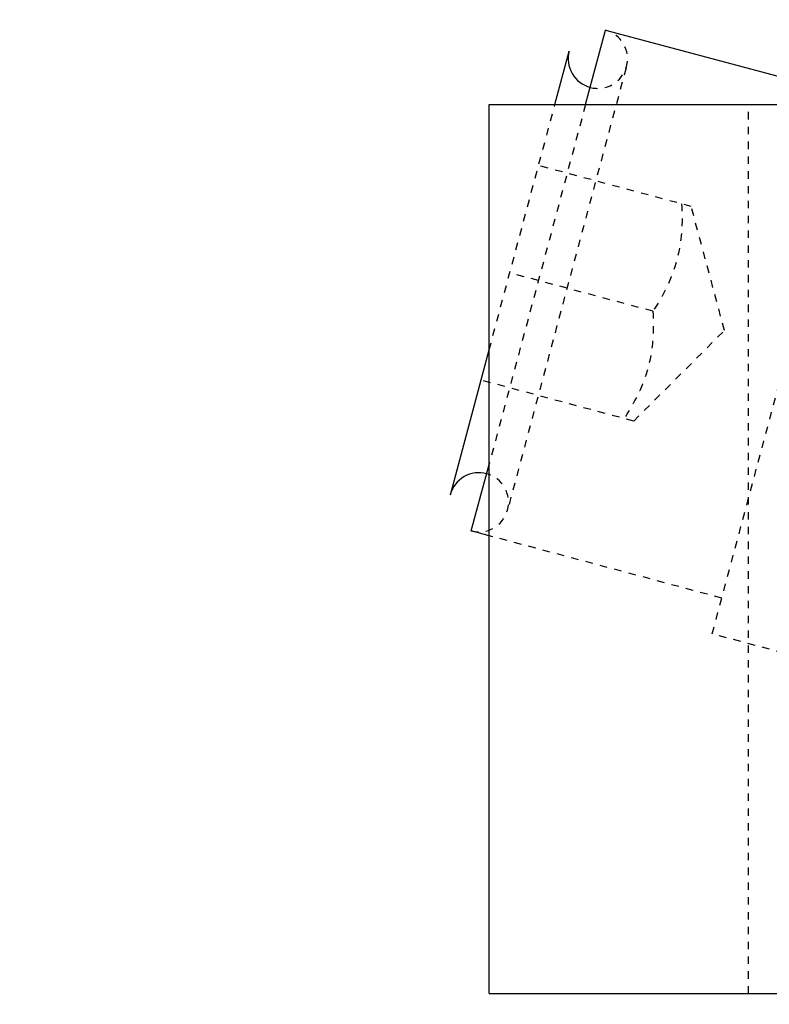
# Model space of a CAD drawing. Header units: millimetres. Extents: x -24622 to 57, y -1603 to 1112.
# Tile 152 of 219: x -715 to -705, y 643 to 657. Entities that reach past the tile are written whole.
import ezdxf

# ---------------------------------------------------------------- set-up
doc = ezdxf.new("R2010")
doc.units = ezdxf.units.MM
doc.linetypes.add('HIDDEN', pattern=[0.2, 0.1, -0.1])
doc.layers.add('DEFAULT_2', color=8, linetype='HIDDEN')
doc.dimstyles.new('7', dxfattribs={"dimtxt": 7, "dimasz": 4.5, "dimexe": 0.7, "dimexo": 0.9, "dimgap": 1.8, "dimtad": 0, "dimtxsty": 'Standard', "dimblk": 'OPEN30', "dimcen": 0, "dimclrd": 5, "dimclre": 3, "dimclrt": 256, "dimadec": 0, "dimazin": 2, "dimtm": 1e-09, "dimtfac": 0.6, "dimtofl": 0, "dimtmove": 0, "dimatfit": 3, "dimldrblk": 'OPEN30', "dimfxl": 1, "dimtolj": 1, "dimarcsym": 0})

# ---------------------------------------------------------------- blocks, each defined once
blk = doc.blocks.new('_Open30')
at = {"color": 0, "linetype": 'ByBlock', "lineweight": -2}
for p, q in [((-1, 0.2679), (0, 0)), ((0, 0), (-1, -0.2679)), ((0, 0), (-1, 0))]:
    blk.add_line(p, q, dxfattribs=at)
blk = doc.blocks.new('*D120')
at = {"color": 3, "linetype": 'ByBlock', "lineweight": -2}
for p, q in [((-764.668, 724.121), (-782.907, 724.121)), ((-709.668, 586.121), (-782.907, 586.121))]:
    blk.add_line(p, q, dxfattribs=at)
at = {"color": 5, "linetype": 'ByBlock', "lineweight": -2}
for p, q in [((-782.207, 719.621), (-782.207, 674.421)), ((-782.207, 590.621), (-782.207, 635.821))]:
    blk.add_line(p, q, dxfattribs=at)
at = {"layer": 'Defpoints', "color": 0, "linetype": 'ByBlock'}
for p in [(-782.207, 724.121), (-763.768, 724.121), (-708.768, 586.121)]:
    blk.add_point(p, dxfattribs=at)
at = {"color": 5, "linetype": 'ByBlock', "lineweight": -2, "xscale": 4.5, "yscale": 4.5, "zscale": 4.5}
for p, rotation in [((-782.207, 724.121), 90), ((-782.207, 586.121), 270)]:
    blk.add_blockref('_Open30', p, dxfattribs=dict(at, rotation=rotation))
at = {"linetype": 'ByBlock', "insert": (-782.207, 655.121), "char_height": 7, "attachment_point": 5, "rotation": 90}
blk.add_mtext('\\A1;138%%P15', dxfattribs=at)

msp = doc.modelspace()

# ---------------------------------------------------------------- linework, layer by layer
at = {"color": 7, "linetype": 'Continuous'}
for p, q in [((-707.466, 655.621), (-707.197, 656.627)), ((-707.197, 656.627), (-704.366, 655.868)), ((-707.88, 655.621), (-707.687, 656.343)), ((-708.768, 655.621), (-625.768, 655.621)), ((-708.768, 643.621), (-708.768, 655.621)), ((-709.291, 650.355), (-708.768, 652.31)), ((-709.009, 649.865), (-708.768, 650.764)), ((-708.768, 649.801), (-709.009, 649.865)), ((-708.768, 643.621), (-588.768, 643.621))]:
    msp.add_line(p, q, dxfattribs=at)
for centre, start, end in [((-707.3, 656.24), 165, 255.0745), ((-708.905, 650.252), 74.9255, 165)]:
    msp.add_arc(centre, 0.4, start, end, dxfattribs=at)
at = {"layer": 'DEFAULT_2', "color": 8, "linetype": 'HIDDEN'}
for p, q in [((-705.757, 648.476), (-699.804, 670.693)), ((-706.92, 656.115), (-708.513, 650.17)), ((-707.466, 655.621), (-708.768, 650.764)), ((-708.768, 652.31), (-707.88, 655.621)), ((-705.268, 643.621), (-705.268, 655.621)), ((-706.04, 654.246), (-708.101, 654.798)), ((-705.591, 652.573), (-706.04, 654.246)), ((-706.557, 652.832), (-708.489, 653.349)), ((-706.816, 651.348), (-705.591, 652.573)), ((-706.816, 651.348), (-708.877, 651.901)), ((-705.628, 648.959), (-708.768, 649.801)), ((-698.223, 646.458), (-705.757, 648.476))]:
    msp.add_line(p, q, dxfattribs=at)
for centre, start, end in [((-707.3, 656.24), 255.0745, 75), ((-708.905, 650.252), 255, 74.9255)]:
    msp.add_arc(centre, 0.4, start, end, dxfattribs=at)
at = {"layer": 'DEFAULT_2', "color": 8, "linetype": 'HIDDEN', "start_tangent": (0.059915, -0.998203), "end_tangent": (-0.55099, -0.834512)}
for points in [[(-706.169, 654.281), (-706.234, 653.522), (-706.557, 652.832)], [(-706.557, 652.832), (-706.622, 652.073), (-706.945, 651.383)]]:
    msp.add_spline(points, degree=3, dxfattribs=at)

# ---------------------------------------------------------------- dimensions: what is measured, and where the dimension line sits
at = {"color": 5, "linetype": 'ByBlock'}
dim = msp.add_linear_dim(base=(-782.207, 724.121), p1=(-708.768, 586.121), p2=(-763.768, 724.121), angle=90, text='<>%%P15', dimstyle='7', dxfattribs=at)
dim.commit()
dim.dimension.update_dxf_attribs({"geometry": '*D120', "text_midpoint": (-782.207, 655.121)})

doc.saveas('drawing.dxf')
